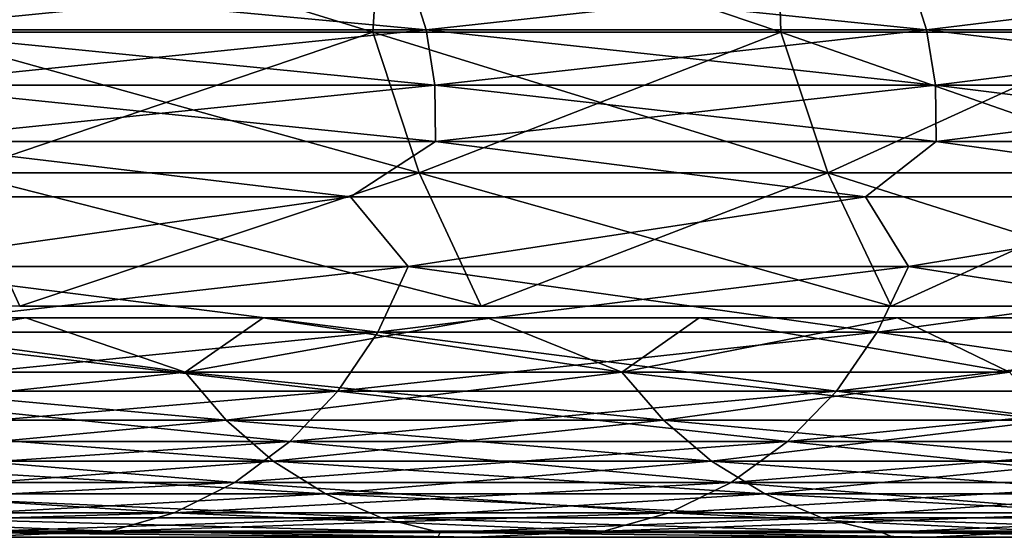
# Model space of a CAD drawing. Header units: millimetres. Extents: x -75 to 75, y 51 to 165.
# Tile 244 of 256: x 65.91 to 68.72, y 51.37 to 52.85. Entities that reach past the tile are written whole.
import ezdxf

# ---------------------------------------------------------------- set-up
doc = ezdxf.new("R2010")
doc.units = ezdxf.units.MM
doc.header["$LTSCALE"] = 41.718519
for name, color, linetype in [('11', 7, 'CONTINUOUS'), ('12', 7, 'CONTINUOUS'), ('13', 7, 'CONTINUOUS'), ('14', 7, 'CONTINUOUS'), ('17', 7, 'CONTINUOUS'), ('18', 7, 'CONTINUOUS'), ('21', 7, 'CONTINUOUS'), ('22', 7, 'CONTINUOUS'), ('23', 7, 'CONTINUOUS'), ('24', 7, 'CONTINUOUS'), ('8', 7, 'CONTINUOUS')]:
    doc.layers.add(name, color=color, linetype=linetype)

msp = doc.modelspace()

# ---------------------------------------------------------------- linework, layer by layer
at = {"layer": '11', "color": 7, "linetype": 'CONTINUOUS'}
for points in [[(65.2195, 51.999, 31.1394), (65.9316, 51.999, 29.6019), (65.004, 51.8446, 31.8268), (65.2195, 51.999, 31.1394)], [(65.004, 51.8446, 31.8268), (65.9316, 51.999, 29.6019), (66.3852, 51.8446, 28.8352), (65.004, 51.8446, 31.8268)], [(65.9316, 51.999, 29.6019), (66.6074, 51.999, 28.0482), (66.3852, 51.8446, 28.8352), (65.9316, 51.999, 29.6019)], [(66.6074, 51.999, 28.0482), (67.2466, 51.999, 26.479), (66.3852, 51.8446, 28.8352), (66.6074, 51.999, 28.0482)], [(66.3852, 51.8446, 28.8352), (67.2466, 51.999, 26.479), (67.6289, 51.8446, 25.7838), (66.3852, 51.8446, 28.8352)], [(67.2466, 51.999, 26.479), (67.8489, 51.999, 24.8953), (67.6289, 51.8446, 25.7838), (67.2466, 51.999, 26.479)], [(67.8489, 51.999, 24.8953), (68.4138, 51.999, 23.2979), (67.6289, 51.8446, 25.7838), (67.8489, 51.999, 24.8953)], [(67.6289, 51.8446, 25.7838), (68.4138, 51.999, 23.2979), (68.7323, 51.8446, 22.679), (67.6289, 51.8446, 25.7838)], [(68.4138, 51.999, 23.2979), (68.9412, 51.999, 21.6877), (68.7323, 51.8446, 22.679), (68.4138, 51.999, 23.2979)], [(65.004, 51.8446, 31.8268), (66.3852, 51.8446, 28.8352), (65.1183, 51.7075, 31.8827), (65.004, 51.8446, 31.8268)], [(65.1183, 51.7075, 31.8827), (66.3852, 51.8446, 28.8352), (66.5019, 51.7075, 28.8859), (65.1183, 51.7075, 31.8827)], [(66.3852, 51.8446, 28.8352), (67.6289, 51.8446, 25.7838), (66.5019, 51.7075, 28.8859), (66.3852, 51.8446, 28.8352)], [(66.5019, 51.7075, 28.8859), (67.6289, 51.8446, 25.7838), (67.7477, 51.7075, 25.8291), (66.5019, 51.7075, 28.8859)], [(67.6289, 51.8446, 25.7838), (68.7323, 51.8446, 22.679), (67.7477, 51.7075, 25.8291), (67.6289, 51.8446, 25.7838)], [(67.7477, 51.7075, 25.8291), (68.7323, 51.8446, 22.679), (68.8531, 51.7075, 22.7188), (67.7477, 51.7075, 25.8291)], [(65.1183, 51.7075, 31.8827), (66.5019, 51.7075, 28.8859), (65.2496, 51.591, 31.947), (65.1183, 51.7075, 31.8827)], [(65.2496, 51.591, 31.947), (66.5019, 51.7075, 28.8859), (66.6361, 51.591, 28.9441), (65.2496, 51.591, 31.947)], [(66.5019, 51.7075, 28.8859), (67.7477, 51.7075, 25.8291), (66.6361, 51.591, 28.9441), (66.5019, 51.7075, 28.8859)], [(66.6361, 51.591, 28.9441), (67.7477, 51.7075, 25.8291), (67.8844, 51.591, 25.8812), (66.6361, 51.591, 28.9441)], [(67.7477, 51.7075, 25.8291), (68.8531, 51.7075, 22.7188), (67.8844, 51.591, 25.8812), (67.7477, 51.7075, 25.8291)], [(67.8844, 51.591, 25.8812), (68.8531, 51.7075, 22.7188), (68.992, 51.591, 22.7647), (67.8844, 51.591, 25.8812)], [(65.2496, 51.591, 31.947), (66.6361, 51.591, 28.9441), (65.3951, 51.4975, 32.0183), (65.2496, 51.591, 31.947)], [(65.3951, 51.4975, 32.0183), (66.6361, 51.591, 28.9441), (66.7846, 51.4975, 29.0087), (65.3951, 51.4975, 32.0183)], [(66.6361, 51.591, 28.9441), (67.8844, 51.591, 25.8812), (66.7846, 51.4975, 29.0087), (66.6361, 51.591, 28.9441)], [(66.7846, 51.4975, 29.0087), (67.8844, 51.591, 25.8812), (68.0357, 51.4975, 25.9389), (66.7846, 51.4975, 29.0087)], [(67.8844, 51.591, 25.8812), (68.992, 51.591, 22.7647), (68.0357, 51.4975, 25.9389), (67.8844, 51.591, 25.8812)], [(68.0357, 51.4975, 25.9389), (68.992, 51.591, 22.7647), (69.1458, 51.4975, 22.8154), (68.0357, 51.4975, 25.9389)], [(65.3951, 51.4975, 32.0183), (66.7846, 51.4975, 29.0087), (65.5515, 51.4293, 32.0948), (65.3951, 51.4975, 32.0183)], [(65.5515, 51.4293, 32.0948), (66.7846, 51.4975, 29.0087), (66.9443, 51.4293, 29.078), (65.5515, 51.4293, 32.0948)], [(66.7846, 51.4975, 29.0087), (68.0357, 51.4975, 25.9389), (66.9443, 51.4293, 29.078), (66.7846, 51.4975, 29.0087)], [(66.9443, 51.4293, 29.078), (68.0357, 51.4975, 25.9389), (68.1984, 51.4293, 26.001), (66.9443, 51.4293, 29.078)], [(68.0357, 51.4975, 25.9389), (69.1458, 51.4975, 22.8154), (68.1984, 51.4293, 26.001), (68.0357, 51.4975, 25.9389)], [(68.1984, 51.4293, 26.001), (69.1458, 51.4975, 22.8154), (69.3112, 51.4293, 22.87), (68.1984, 51.4293, 26.001)], [(65.5515, 51.4293, 32.0948), (66.9443, 51.4293, 29.078), (65.7153, 51.3878, 32.175), (65.5515, 51.4293, 32.0948)], [(65.7153, 51.3878, 32.175), (66.9443, 51.4293, 29.078), (67.1116, 51.3878, 29.1507), (65.7153, 51.3878, 32.175)], [(66.9443, 51.4293, 29.078), (68.1984, 51.4293, 26.001), (67.1116, 51.3878, 29.1507), (66.9443, 51.4293, 29.078)], [(67.1116, 51.3878, 29.1507), (68.1984, 51.4293, 26.001), (68.3688, 51.3878, 26.0659), (67.1116, 51.3878, 29.1507)], [(68.1984, 51.4293, 26.001), (69.3112, 51.4293, 22.87), (68.3688, 51.3878, 26.0659), (68.1984, 51.4293, 26.001)], [(68.3688, 51.3878, 26.0659), (69.3112, 51.4293, 22.87), (69.4844, 51.3878, 22.9271), (68.3688, 51.3878, 26.0659)], [(67.1044, 51.374, 29.6292), (65.6644, 51.374, 32.6967), (65.7153, 51.3878, 32.175), (67.1044, 51.374, 29.6292)], [(67.1044, 51.374, 29.6292), (65.7153, 51.3878, 32.175), (67.1116, 51.3878, 29.1507), (67.1044, 51.374, 29.6292)], [(68.4012, 51.374, 26.4985), (67.1044, 51.374, 29.6292), (67.1116, 51.3878, 29.1507), (68.4012, 51.374, 26.4985)], [(68.4012, 51.374, 26.4985), (67.1116, 51.3878, 29.1507), (68.3688, 51.3878, 26.0659), (68.4012, 51.374, 26.4985)], [(69.552, 51.374, 23.3112), (68.4012, 51.374, 26.4985), (68.3688, 51.3878, 26.0659), (69.552, 51.374, 23.3112)], [(69.552, 51.374, 23.3112), (68.3688, 51.3878, 26.0659), (69.4844, 51.3878, 22.9271), (69.552, 51.374, 23.3112)]]:
    msp.add_3dface(points, dxfattribs=at)
at = {"layer": '12', "color": 7, "linetype": 'CONTINUOUS'}
for points in [[(66.3852, 51.8446, -28.8352), (65.2195, 51.999, -31.1394), (65.004, 51.8446, -31.8268), (66.3852, 51.8446, -28.8352)], [(65.9316, 51.999, -29.6019), (65.2195, 51.999, -31.1394), (66.3852, 51.8446, -28.8352), (65.9316, 51.999, -29.6019)], [(66.6074, 51.999, -28.0482), (65.9316, 51.999, -29.6019), (66.3852, 51.8446, -28.8352), (66.6074, 51.999, -28.0482)], [(67.6289, 51.8446, -25.7838), (66.6074, 51.999, -28.0482), (66.3852, 51.8446, -28.8352), (67.6289, 51.8446, -25.7838)], [(67.2466, 51.999, -26.479), (66.6074, 51.999, -28.0482), (67.6289, 51.8446, -25.7838), (67.2466, 51.999, -26.479)], [(67.8489, 51.999, -24.8953), (67.2466, 51.999, -26.479), (67.6289, 51.8446, -25.7838), (67.8489, 51.999, -24.8953)], [(68.7323, 51.8446, -22.679), (67.8489, 51.999, -24.8953), (67.6289, 51.8446, -25.7838), (68.7323, 51.8446, -22.679)], [(68.4138, 51.999, -23.2979), (67.8489, 51.999, -24.8953), (68.7323, 51.8446, -22.679), (68.4138, 51.999, -23.2979)], [(68.9412, 51.999, -21.6877), (68.4138, 51.999, -23.2979), (68.7323, 51.8446, -22.679), (68.9412, 51.999, -21.6877)], [(66.3852, 51.8446, -28.8352), (65.004, 51.8446, -31.8268), (66.5019, 51.7075, -28.8859), (66.3852, 51.8446, -28.8352)], [(66.5019, 51.7075, -28.8859), (65.004, 51.8446, -31.8268), (65.1183, 51.7075, -31.8827), (66.5019, 51.7075, -28.8859)], [(67.6289, 51.8446, -25.7838), (66.3852, 51.8446, -28.8352), (67.7477, 51.7075, -25.8291), (67.6289, 51.8446, -25.7838)], [(67.7477, 51.7075, -25.8291), (66.3852, 51.8446, -28.8352), (66.5019, 51.7075, -28.8859), (67.7477, 51.7075, -25.8291)], [(68.7323, 51.8446, -22.679), (67.6289, 51.8446, -25.7838), (68.8531, 51.7075, -22.7188), (68.7323, 51.8446, -22.679)], [(68.8531, 51.7075, -22.7188), (67.6289, 51.8446, -25.7838), (67.7477, 51.7075, -25.8291), (68.8531, 51.7075, -22.7188)], [(66.5019, 51.7075, -28.8859), (65.1183, 51.7075, -31.8827), (66.6361, 51.591, -28.9441), (66.5019, 51.7075, -28.8859)], [(66.6361, 51.591, -28.9441), (65.1183, 51.7075, -31.8827), (65.2496, 51.591, -31.947), (66.6361, 51.591, -28.9441)], [(67.7477, 51.7075, -25.8291), (66.5019, 51.7075, -28.8859), (67.8844, 51.591, -25.8812), (67.7477, 51.7075, -25.8291)], [(67.8844, 51.591, -25.8812), (66.5019, 51.7075, -28.8859), (66.6361, 51.591, -28.9441), (67.8844, 51.591, -25.8812)], [(68.8531, 51.7075, -22.7188), (67.7477, 51.7075, -25.8291), (68.992, 51.591, -22.7647), (68.8531, 51.7075, -22.7188)], [(68.992, 51.591, -22.7647), (67.7477, 51.7075, -25.8291), (67.8844, 51.591, -25.8812), (68.992, 51.591, -22.7647)], [(66.6361, 51.591, -28.9441), (65.2496, 51.591, -31.947), (66.7846, 51.4975, -29.0087), (66.6361, 51.591, -28.9441)], [(66.7846, 51.4975, -29.0087), (65.2496, 51.591, -31.947), (65.3951, 51.4975, -32.0183), (66.7846, 51.4975, -29.0087)], [(67.8844, 51.591, -25.8812), (66.6361, 51.591, -28.9441), (68.0357, 51.4975, -25.9389), (67.8844, 51.591, -25.8812)], [(68.0357, 51.4975, -25.9389), (66.6361, 51.591, -28.9441), (66.7846, 51.4975, -29.0087), (68.0357, 51.4975, -25.9389)], [(68.992, 51.591, -22.7647), (67.8844, 51.591, -25.8812), (69.1458, 51.4975, -22.8154), (68.992, 51.591, -22.7647)], [(69.1458, 51.4975, -22.8154), (67.8844, 51.591, -25.8812), (68.0357, 51.4975, -25.9389), (69.1458, 51.4975, -22.8154)], [(66.7846, 51.4975, -29.0087), (65.3951, 51.4975, -32.0183), (66.9443, 51.4293, -29.078), (66.7846, 51.4975, -29.0087)], [(66.9443, 51.4293, -29.078), (65.3951, 51.4975, -32.0183), (65.5515, 51.4293, -32.0948), (66.9443, 51.4293, -29.078)], [(68.0357, 51.4975, -25.9389), (66.7846, 51.4975, -29.0087), (68.1984, 51.4293, -26.001), (68.0357, 51.4975, -25.9389)], [(68.1984, 51.4293, -26.001), (66.7846, 51.4975, -29.0087), (66.9443, 51.4293, -29.078), (68.1984, 51.4293, -26.001)], [(69.1458, 51.4975, -22.8154), (68.0357, 51.4975, -25.9389), (69.3112, 51.4293, -22.87), (69.1458, 51.4975, -22.8154)], [(69.3112, 51.4293, -22.87), (68.0357, 51.4975, -25.9389), (68.1984, 51.4293, -26.001), (69.3112, 51.4293, -22.87)], [(66.9443, 51.4293, -29.078), (65.5515, 51.4293, -32.0948), (67.1116, 51.3878, -29.1507), (66.9443, 51.4293, -29.078)], [(67.1116, 51.3878, -29.1507), (65.5515, 51.4293, -32.0948), (65.7153, 51.3878, -32.175), (67.1116, 51.3878, -29.1507)], [(68.1984, 51.4293, -26.001), (66.9443, 51.4293, -29.078), (68.3688, 51.3878, -26.0659), (68.1984, 51.4293, -26.001)], [(68.3688, 51.3878, -26.0659), (66.9443, 51.4293, -29.078), (67.1116, 51.3878, -29.1507), (68.3688, 51.3878, -26.0659)], [(69.3112, 51.4293, -22.87), (68.1984, 51.4293, -26.001), (69.4844, 51.3878, -22.9271), (69.3112, 51.4293, -22.87)], [(69.4844, 51.3878, -22.9271), (68.1984, 51.4293, -26.001), (68.3688, 51.3878, -26.0659), (69.4844, 51.3878, -22.9271)], [(65.6644, 51.374, -32.6967), (67.1044, 51.374, -29.6292), (65.7153, 51.3878, -32.175), (65.6644, 51.374, -32.6967)], [(67.1044, 51.374, -29.6292), (67.1116, 51.3878, -29.1507), (65.7153, 51.3878, -32.175), (67.1044, 51.374, -29.6292)], [(67.1044, 51.374, -29.6292), (68.4012, 51.374, -26.4985), (67.1116, 51.3878, -29.1507), (67.1044, 51.374, -29.6292)], [(68.4012, 51.374, -26.4985), (68.3688, 51.3878, -26.0659), (67.1116, 51.3878, -29.1507), (68.4012, 51.374, -26.4985)], [(68.4012, 51.374, -26.4985), (69.552, 51.374, -23.3112), (68.3688, 51.3878, -26.0659), (68.4012, 51.374, -26.4985)], [(69.552, 51.374, -23.3112), (69.4844, 51.3878, -22.9271), (68.3688, 51.3878, -26.0659), (69.552, 51.374, -23.3112)]]:
    msp.add_3dface(points, dxfattribs=at)
at = {"layer": '13', "color": 7, "linetype": 'CONTINUOUS'}
for points in [[(65.2474, 52.3442, 36.3426), (65.4576, 52.1454, 35.8305), (66.8562, 52.3442, 33.2905), (65.2474, 52.3442, 36.3426)], [(65.4576, 52.1454, 35.8305), (67.0206, 52.1454, 32.8141), (66.8562, 52.3442, 33.2905), (65.4576, 52.1454, 35.8305)], [(66.8562, 52.3442, 33.2905), (67.0206, 52.1454, 32.8141), (68.3224, 52.3442, 30.1673), (66.8562, 52.3442, 33.2905)], [(67.0206, 52.1454, 32.8141), (68.4447, 52.1454, 29.7297), (68.3224, 52.3442, 30.1673), (67.0206, 52.1454, 32.8141)], [(68.3224, 52.3442, 30.1673), (68.4447, 52.1454, 29.7297), (69.6427, 52.3442, 26.9797), (68.3224, 52.3442, 30.1673)], [(68.4447, 52.1454, 29.7297), (69.7269, 52.1454, 26.5837), (69.6427, 52.3442, 26.9797), (68.4447, 52.1454, 29.7297)], [(65.4576, 52.1454, 35.8305), (65.373, 51.9588, 35.7842), (66.9339, 51.9588, 32.7717), (65.4576, 52.1454, 35.8305)], [(67.0206, 52.1454, 32.8141), (65.4576, 52.1454, 35.8305), (66.9339, 51.9588, 32.7717), (67.0206, 52.1454, 32.8141)], [(67.0206, 52.1454, 32.8141), (66.9339, 51.9588, 32.7717), (68.3562, 51.9588, 29.6913), (67.0206, 52.1454, 32.8141)], [(68.4447, 52.1454, 29.7297), (67.0206, 52.1454, 32.8141), (68.3562, 51.9588, 29.6913), (68.4447, 52.1454, 29.7297)], [(68.4447, 52.1454, 29.7297), (68.3562, 51.9588, 29.6913), (69.6367, 51.9588, 26.5493), (68.4447, 52.1454, 29.7297)], [(69.7269, 52.1454, 26.5837), (68.4447, 52.1454, 29.7297), (69.6367, 51.9588, 26.5493), (69.7269, 52.1454, 26.5837)], [(65.2621, 51.7909, 35.7235), (66.8204, 51.7909, 32.7161), (65.373, 51.9588, 35.7842), (65.2621, 51.7909, 35.7235)], [(65.373, 51.9588, 35.7842), (66.8204, 51.7909, 32.7161), (66.9339, 51.9588, 32.7717), (65.373, 51.9588, 35.7842)], [(66.8204, 51.7909, 32.7161), (68.2403, 51.7909, 29.6409), (66.9339, 51.9588, 32.7717), (66.8204, 51.7909, 32.7161)], [(66.9339, 51.9588, 32.7717), (68.2403, 51.7909, 29.6409), (68.3562, 51.9588, 29.6913), (66.9339, 51.9588, 32.7717)], [(68.2403, 51.7909, 29.6409), (69.5186, 51.7909, 26.5043), (68.3562, 51.9588, 29.6913), (68.2403, 51.7909, 29.6409)], [(68.3562, 51.9588, 29.6913), (69.5186, 51.7909, 26.5043), (69.6367, 51.9588, 26.5493), (68.3562, 51.9588, 29.6913)], [(65.1282, 51.6466, 35.6502), (66.6833, 51.6466, 32.649), (65.2621, 51.7909, 35.7235), (65.1282, 51.6466, 35.6502)], [(65.2621, 51.7909, 35.7235), (66.6833, 51.6466, 32.649), (66.8204, 51.7909, 32.7161), (65.2621, 51.7909, 35.7235)], [(66.6833, 51.6466, 32.649), (68.1002, 51.6466, 29.5801), (66.8204, 51.7909, 32.7161), (66.6833, 51.6466, 32.649)], [(66.8204, 51.7909, 32.7161), (68.1002, 51.6466, 29.5801), (68.2403, 51.7909, 29.6409), (66.8204, 51.7909, 32.7161)], [(68.1002, 51.6466, 29.5801), (69.3759, 51.6466, 26.4499), (68.2403, 51.7909, 29.6409), (68.1002, 51.6466, 29.5801)], [(68.2403, 51.7909, 29.6409), (69.3759, 51.6466, 26.4499), (69.5186, 51.7909, 26.5043), (68.2403, 51.7909, 29.6409)], [(64.9749, 51.5299, 35.5663), (66.5264, 51.5299, 32.5721), (65.1282, 51.6466, 35.6502), (64.9749, 51.5299, 35.5663)], [(65.1282, 51.6466, 35.6502), (66.5264, 51.5299, 32.5721), (66.6833, 51.6466, 32.649), (65.1282, 51.6466, 35.6502)], [(66.5264, 51.5299, 32.5721), (67.9399, 51.5299, 29.5105), (66.6833, 51.6466, 32.649), (66.5264, 51.5299, 32.5721)], [(66.6833, 51.6466, 32.649), (67.9399, 51.5299, 29.5105), (68.1002, 51.6466, 29.5801), (66.6833, 51.6466, 32.649)], [(67.9399, 51.5299, 29.5105), (69.2127, 51.5299, 26.3876), (68.1002, 51.6466, 29.5801), (67.9399, 51.5299, 29.5105)], [(68.1002, 51.6466, 29.5801), (69.2127, 51.5299, 26.3876), (69.3759, 51.6466, 26.4499), (68.1002, 51.6466, 29.5801)], [(64.8066, 51.4441, 35.4742), (66.3541, 51.4441, 32.4878), (64.9749, 51.5299, 35.5663), (64.8066, 51.4441, 35.4742)], [(64.9749, 51.5299, 35.5663), (66.3541, 51.4441, 32.4878), (66.5264, 51.5299, 32.5721), (64.9749, 51.5299, 35.5663)], [(66.3541, 51.4441, 32.4878), (67.764, 51.4441, 29.4341), (66.5264, 51.5299, 32.5721), (66.3541, 51.4441, 32.4878)], [(66.5264, 51.5299, 32.5721), (67.764, 51.4441, 29.4341), (67.9399, 51.5299, 29.5105), (66.5264, 51.5299, 32.5721)], [(67.764, 51.4441, 29.4341), (69.0334, 51.4441, 26.3193), (67.9399, 51.5299, 29.5105), (67.764, 51.4441, 29.4341)], [(67.9399, 51.5299, 29.5105), (69.0334, 51.4441, 26.3193), (69.2127, 51.5299, 26.3876), (67.9399, 51.5299, 29.5105)], [(64.6282, 51.3916, 35.3765), (66.1713, 51.3916, 32.3983), (64.8066, 51.4441, 35.4742), (64.6282, 51.3916, 35.3765)], [(64.8066, 51.4441, 35.4742), (66.1713, 51.3916, 32.3983), (66.3541, 51.4441, 32.4878), (64.8066, 51.4441, 35.4742)], [(66.1713, 51.3916, 32.3983), (67.5774, 51.3916, 29.353), (66.3541, 51.4441, 32.4878), (66.1713, 51.3916, 32.3983)], [(66.3541, 51.4441, 32.4878), (67.5774, 51.3916, 29.353), (67.764, 51.4441, 29.4341), (66.3541, 51.4441, 32.4878)], [(67.5774, 51.3916, 29.353), (68.8433, 51.3916, 26.2468), (67.764, 51.4441, 29.4341), (67.5774, 51.3916, 29.353)], [(67.764, 51.4441, 29.4341), (68.8433, 51.3916, 26.2468), (69.0334, 51.4441, 26.3193), (67.764, 51.4441, 29.4341)], [(64.6282, 51.3916, 35.3765), (65.7658, 51.374, 32.7472), (66.1713, 51.3916, 32.3983), (64.6282, 51.3916, 35.3765)], [(65.7658, 51.374, 32.7472), (67.208, 51.374, 29.6749), (66.1713, 51.3916, 32.3983), (65.7658, 51.374, 32.7472)], [(66.1713, 51.3916, 32.3983), (67.208, 51.374, 29.6749), (67.5774, 51.3916, 29.353), (66.1713, 51.3916, 32.3983)], [(67.208, 51.374, 29.6749), (68.5068, 51.374, 26.5394), (67.5774, 51.3916, 29.353), (67.208, 51.374, 29.6749)], [(67.5774, 51.3916, 29.353), (68.5068, 51.374, 26.5394), (68.8433, 51.3916, 26.2468), (67.5774, 51.3916, 29.353)], [(68.5068, 51.374, 26.5394), (69.6594, 51.374, 23.3472), (68.8433, 51.3916, 26.2468), (68.5068, 51.374, 26.5394)]]:
    msp.add_3dface(points, dxfattribs=at)
at = {"layer": '14', "color": 7, "linetype": 'CONTINUOUS'}
for points in [[(66.8562, 52.3442, -33.2905), (65.4576, 52.1454, -35.8305), (65.2474, 52.3442, -36.3426), (66.8562, 52.3442, -33.2905)], [(67.0206, 52.1454, -32.8141), (65.4576, 52.1454, -35.8305), (66.8562, 52.3442, -33.2905), (67.0206, 52.1454, -32.8141)], [(68.3224, 52.3442, -30.1673), (67.0206, 52.1454, -32.8141), (66.8562, 52.3442, -33.2905), (68.3224, 52.3442, -30.1673)], [(68.4447, 52.1454, -29.7297), (67.0206, 52.1454, -32.8141), (68.3224, 52.3442, -30.1673), (68.4447, 52.1454, -29.7297)], [(69.6427, 52.3442, -26.9797), (68.4447, 52.1454, -29.7297), (68.3224, 52.3442, -30.1673), (69.6427, 52.3442, -26.9797)], [(69.7269, 52.1454, -26.5837), (68.4447, 52.1454, -29.7297), (69.6427, 52.3442, -26.9797), (69.7269, 52.1454, -26.5837)], [(65.4576, 52.1454, -35.8305), (67.0206, 52.1454, -32.8141), (65.373, 51.9588, -35.7842), (65.4576, 52.1454, -35.8305)], [(67.0206, 52.1454, -32.8141), (66.9339, 51.9588, -32.7717), (65.373, 51.9588, -35.7842), (67.0206, 52.1454, -32.8141)], [(67.0206, 52.1454, -32.8141), (68.4447, 52.1454, -29.7297), (66.9339, 51.9588, -32.7717), (67.0206, 52.1454, -32.8141)], [(68.4447, 52.1454, -29.7297), (68.3562, 51.9588, -29.6913), (66.9339, 51.9588, -32.7717), (68.4447, 52.1454, -29.7297)], [(68.4447, 52.1454, -29.7297), (69.7269, 52.1454, -26.5837), (68.3562, 51.9588, -29.6913), (68.4447, 52.1454, -29.7297)], [(69.7269, 52.1454, -26.5837), (69.6367, 51.9588, -26.5493), (68.3562, 51.9588, -29.6913), (69.7269, 52.1454, -26.5837)], [(66.8204, 51.7909, -32.7161), (65.2621, 51.7909, -35.7235), (66.9339, 51.9588, -32.7717), (66.8204, 51.7909, -32.7161)], [(66.9339, 51.9588, -32.7717), (65.2621, 51.7909, -35.7235), (65.373, 51.9588, -35.7842), (66.9339, 51.9588, -32.7717)], [(68.2403, 51.7909, -29.6409), (66.8204, 51.7909, -32.7161), (68.3562, 51.9588, -29.6913), (68.2403, 51.7909, -29.6409)], [(68.3562, 51.9588, -29.6913), (66.8204, 51.7909, -32.7161), (66.9339, 51.9588, -32.7717), (68.3562, 51.9588, -29.6913)], [(69.5186, 51.7909, -26.5043), (68.2403, 51.7909, -29.6409), (69.6367, 51.9588, -26.5493), (69.5186, 51.7909, -26.5043)], [(69.6367, 51.9588, -26.5493), (68.2403, 51.7909, -29.6409), (68.3562, 51.9588, -29.6913), (69.6367, 51.9588, -26.5493)], [(66.6833, 51.6466, -32.649), (65.1282, 51.6466, -35.6502), (66.8204, 51.7909, -32.7161), (66.6833, 51.6466, -32.649)], [(66.8204, 51.7909, -32.7161), (65.1282, 51.6466, -35.6502), (65.2621, 51.7909, -35.7235), (66.8204, 51.7909, -32.7161)], [(68.1002, 51.6466, -29.5801), (66.6833, 51.6466, -32.649), (68.2403, 51.7909, -29.6409), (68.1002, 51.6466, -29.5801)], [(68.2403, 51.7909, -29.6409), (66.6833, 51.6466, -32.649), (66.8204, 51.7909, -32.7161), (68.2403, 51.7909, -29.6409)], [(69.3759, 51.6466, -26.4499), (68.1002, 51.6466, -29.5801), (69.5186, 51.7909, -26.5043), (69.3759, 51.6466, -26.4499)], [(69.5186, 51.7909, -26.5043), (68.1002, 51.6466, -29.5801), (68.2403, 51.7909, -29.6409), (69.5186, 51.7909, -26.5043)], [(66.5264, 51.5299, -32.5721), (64.9749, 51.5299, -35.5663), (66.6833, 51.6466, -32.649), (66.5264, 51.5299, -32.5721)], [(66.6833, 51.6466, -32.649), (64.9749, 51.5299, -35.5663), (65.1282, 51.6466, -35.6502), (66.6833, 51.6466, -32.649)], [(67.9399, 51.5299, -29.5105), (66.5264, 51.5299, -32.5721), (68.1002, 51.6466, -29.5801), (67.9399, 51.5299, -29.5105)], [(68.1002, 51.6466, -29.5801), (66.5264, 51.5299, -32.5721), (66.6833, 51.6466, -32.649), (68.1002, 51.6466, -29.5801)], [(69.2127, 51.5299, -26.3876), (67.9399, 51.5299, -29.5105), (69.3759, 51.6466, -26.4499), (69.2127, 51.5299, -26.3876)], [(69.3759, 51.6466, -26.4499), (67.9399, 51.5299, -29.5105), (68.1002, 51.6466, -29.5801), (69.3759, 51.6466, -26.4499)], [(66.3541, 51.4441, -32.4878), (64.8066, 51.4441, -35.4742), (66.5264, 51.5299, -32.5721), (66.3541, 51.4441, -32.4878)], [(66.5264, 51.5299, -32.5721), (64.8066, 51.4441, -35.4742), (64.9749, 51.5299, -35.5663), (66.5264, 51.5299, -32.5721)], [(67.764, 51.4441, -29.4341), (66.3541, 51.4441, -32.4878), (67.9399, 51.5299, -29.5105), (67.764, 51.4441, -29.4341)], [(67.9399, 51.5299, -29.5105), (66.3541, 51.4441, -32.4878), (66.5264, 51.5299, -32.5721), (67.9399, 51.5299, -29.5105)], [(69.0334, 51.4441, -26.3193), (67.764, 51.4441, -29.4341), (69.2127, 51.5299, -26.3876), (69.0334, 51.4441, -26.3193)], [(69.2127, 51.5299, -26.3876), (67.764, 51.4441, -29.4341), (67.9399, 51.5299, -29.5105), (69.2127, 51.5299, -26.3876)], [(66.1713, 51.3916, -32.3983), (64.6282, 51.3916, -35.3765), (66.3541, 51.4441, -32.4878), (66.1713, 51.3916, -32.3983)], [(66.3541, 51.4441, -32.4878), (64.6282, 51.3916, -35.3765), (64.8066, 51.4441, -35.4742), (66.3541, 51.4441, -32.4878)], [(67.5774, 51.3916, -29.353), (66.1713, 51.3916, -32.3983), (67.764, 51.4441, -29.4341), (67.5774, 51.3916, -29.353)], [(67.764, 51.4441, -29.4341), (66.1713, 51.3916, -32.3983), (66.3541, 51.4441, -32.4878), (67.764, 51.4441, -29.4341)], [(68.8433, 51.3916, -26.2468), (67.5774, 51.3916, -29.353), (69.0334, 51.4441, -26.3193), (68.8433, 51.3916, -26.2468)], [(69.0334, 51.4441, -26.3193), (67.5774, 51.3916, -29.353), (67.764, 51.4441, -29.4341), (69.0334, 51.4441, -26.3193)], [(66.1713, 51.3916, -32.3983), (65.7658, 51.374, -32.7472), (64.6282, 51.3916, -35.3765), (66.1713, 51.3916, -32.3983)], [(67.208, 51.374, -29.6749), (65.7658, 51.374, -32.7472), (66.1713, 51.3916, -32.3983), (67.208, 51.374, -29.6749)], [(67.5774, 51.3916, -29.353), (67.208, 51.374, -29.6749), (66.1713, 51.3916, -32.3983), (67.5774, 51.3916, -29.353)], [(68.5068, 51.374, -26.5394), (67.208, 51.374, -29.6749), (67.5774, 51.3916, -29.353), (68.5068, 51.374, -26.5394)], [(68.8433, 51.3916, -26.2468), (68.5068, 51.374, -26.5394), (67.5774, 51.3916, -29.353), (68.8433, 51.3916, -26.2468)], [(69.6594, 51.374, -23.3472), (68.5068, 51.374, -26.5394), (68.8433, 51.3916, -26.2468), (69.6594, 51.374, -23.3472)]]:
    msp.add_3dface(points, dxfattribs=at)
at = {"layer": '17', "color": 7, "linetype": 'CONTINUOUS'}
for points in [[(65.5073, 52.8198, 35.8578), (67.0715, 52.8198, 32.8391), (65.4612, 52.9709, 35.8325), (65.5073, 52.8198, 35.8578)], [(65.4612, 52.9709, 35.8325), (67.0715, 52.8198, 32.8391), (67.0243, 52.9709, 32.816), (65.4612, 52.9709, 35.8325)], [(67.0715, 52.8198, 32.8391), (68.4966, 52.8198, 29.7523), (67.0243, 52.9709, 32.816), (67.0715, 52.8198, 32.8391)], [(67.0243, 52.9709, 32.816), (68.4966, 52.8198, 29.7523), (68.4485, 52.9709, 29.7314), (67.0243, 52.9709, 32.816)], [(68.4966, 52.8198, 29.7523), (69.7798, 52.8198, 26.6039), (68.4485, 52.9709, 29.7314), (68.4966, 52.8198, 29.7523)], [(68.4485, 52.9709, 29.7314), (69.7798, 52.8198, 26.6039), (69.7307, 52.9709, 26.5851), (68.4485, 52.9709, 29.7314)], [(65.5317, 52.6623, 35.8711), (67.0964, 52.6623, 32.8513), (65.5073, 52.8198, 35.8578), (65.5317, 52.6623, 35.8711)], [(65.5073, 52.8198, 35.8578), (67.0964, 52.6623, 32.8513), (67.0715, 52.8198, 32.8391), (65.5073, 52.8198, 35.8578)], [(67.0964, 52.6623, 32.8513), (68.5221, 52.6623, 29.7634), (67.0715, 52.8198, 32.8391), (67.0964, 52.6623, 32.8513)], [(67.0715, 52.8198, 32.8391), (68.5221, 52.6623, 29.7634), (68.4966, 52.8198, 29.7523), (67.0715, 52.8198, 32.8391)], [(68.5221, 52.6623, 29.7634), (69.8058, 52.6623, 26.6138), (68.4966, 52.8198, 29.7523), (68.5221, 52.6623, 29.7634)], [(68.4966, 52.8198, 29.7523), (69.8058, 52.6623, 26.6138), (69.7798, 52.8198, 26.6039), (68.4966, 52.8198, 29.7523)], [(65.5337, 52.5023, 35.8722), (67.0985, 52.5023, 32.8523), (65.5317, 52.6623, 35.8711), (65.5337, 52.5023, 35.8722)], [(65.5317, 52.6623, 35.8711), (67.0985, 52.5023, 32.8523), (67.0964, 52.6623, 32.8513), (65.5317, 52.6623, 35.8711)], [(67.0985, 52.5023, 32.8523), (68.5242, 52.5023, 29.7643), (67.0964, 52.6623, 32.8513), (67.0985, 52.5023, 32.8523)], [(67.0964, 52.6623, 32.8513), (68.5242, 52.5023, 29.7643), (68.5221, 52.6623, 29.7634), (67.0964, 52.6623, 32.8513)], [(68.5242, 52.5023, 29.7643), (69.8079, 52.5023, 26.6146), (68.5221, 52.6623, 29.7634), (68.5242, 52.5023, 29.7643)], [(68.5221, 52.6623, 29.7634), (69.8079, 52.5023, 26.6146), (69.8058, 52.6623, 26.6138), (68.5221, 52.6623, 29.7634)], [(65.2474, 52.3442, 36.3426), (66.8562, 52.3442, 33.2905), (65.5337, 52.5023, 35.8722), (65.2474, 52.3442, 36.3426)], [(65.5337, 52.5023, 35.8722), (66.8562, 52.3442, 33.2905), (67.0985, 52.5023, 32.8523), (65.5337, 52.5023, 35.8722)], [(66.8562, 52.3442, 33.2905), (68.3224, 52.3442, 30.1673), (67.0985, 52.5023, 32.8523), (66.8562, 52.3442, 33.2905)], [(67.0985, 52.5023, 32.8523), (68.3224, 52.3442, 30.1673), (68.5242, 52.5023, 29.7643), (67.0985, 52.5023, 32.8523)], [(68.3224, 52.3442, 30.1673), (69.6427, 52.3442, 26.9797), (68.5242, 52.5023, 29.7643), (68.3224, 52.3442, 30.1673)], [(68.5242, 52.5023, 29.7643), (69.6427, 52.3442, 26.9797), (69.8079, 52.5023, 26.6146), (68.5242, 52.5023, 29.7643)]]:
    msp.add_3dface(points, dxfattribs=at)
at = {"layer": '18', "color": 7, "linetype": 'CONTINUOUS'}
for points in [[(67.0243, 52.9709, -32.816), (65.5073, 52.8198, -35.8578), (65.4612, 52.9709, -35.8325), (67.0243, 52.9709, -32.816)], [(67.0715, 52.8198, -32.8391), (65.5073, 52.8198, -35.8578), (67.0243, 52.9709, -32.816), (67.0715, 52.8198, -32.8391)], [(68.4485, 52.9709, -29.7314), (67.0715, 52.8198, -32.8391), (67.0243, 52.9709, -32.816), (68.4485, 52.9709, -29.7314)], [(68.4966, 52.8198, -29.7523), (67.0715, 52.8198, -32.8391), (68.4485, 52.9709, -29.7314), (68.4966, 52.8198, -29.7523)], [(69.7307, 52.9709, -26.5851), (68.4966, 52.8198, -29.7523), (68.4485, 52.9709, -29.7314), (69.7307, 52.9709, -26.5851)], [(69.7798, 52.8198, -26.6039), (68.4966, 52.8198, -29.7523), (69.7307, 52.9709, -26.5851), (69.7798, 52.8198, -26.6039)], [(67.0715, 52.8198, -32.8391), (65.5317, 52.6623, -35.8711), (65.5073, 52.8198, -35.8578), (67.0715, 52.8198, -32.8391)], [(67.0964, 52.6623, -32.8513), (65.5317, 52.6623, -35.8711), (67.0715, 52.8198, -32.8391), (67.0964, 52.6623, -32.8513)], [(68.4966, 52.8198, -29.7523), (67.0964, 52.6623, -32.8513), (67.0715, 52.8198, -32.8391), (68.4966, 52.8198, -29.7523)], [(68.5221, 52.6623, -29.7634), (67.0964, 52.6623, -32.8513), (68.4966, 52.8198, -29.7523), (68.5221, 52.6623, -29.7634)], [(69.7798, 52.8198, -26.6039), (68.5221, 52.6623, -29.7634), (68.4966, 52.8198, -29.7523), (69.7798, 52.8198, -26.6039)], [(69.8058, 52.6623, -26.6138), (68.5221, 52.6623, -29.7634), (69.7798, 52.8198, -26.6039), (69.8058, 52.6623, -26.6138)], [(67.0964, 52.6623, -32.8513), (65.5337, 52.5023, -35.8722), (65.5317, 52.6623, -35.8711), (67.0964, 52.6623, -32.8513)], [(67.0985, 52.5023, -32.8523), (65.5337, 52.5023, -35.8722), (67.0964, 52.6623, -32.8513), (67.0985, 52.5023, -32.8523)], [(68.5221, 52.6623, -29.7634), (67.0985, 52.5023, -32.8523), (67.0964, 52.6623, -32.8513), (68.5221, 52.6623, -29.7634)], [(68.5242, 52.5023, -29.7643), (67.0985, 52.5023, -32.8523), (68.5221, 52.6623, -29.7634), (68.5242, 52.5023, -29.7643)], [(69.8058, 52.6623, -26.6138), (68.5242, 52.5023, -29.7643), (68.5221, 52.6623, -29.7634), (69.8058, 52.6623, -26.6138)], [(69.8079, 52.5023, -26.6146), (68.5242, 52.5023, -29.7643), (69.8058, 52.6623, -26.6138), (69.8079, 52.5023, -26.6146)], [(66.8562, 52.3442, -33.2905), (65.2474, 52.3442, -36.3426), (65.5337, 52.5023, -35.8722), (66.8562, 52.3442, -33.2905)], [(67.0985, 52.5023, -32.8523), (66.8562, 52.3442, -33.2905), (65.5337, 52.5023, -35.8722), (67.0985, 52.5023, -32.8523)], [(68.3224, 52.3442, -30.1673), (66.8562, 52.3442, -33.2905), (67.0985, 52.5023, -32.8523), (68.3224, 52.3442, -30.1673)], [(68.5242, 52.5023, -29.7643), (68.3224, 52.3442, -30.1673), (67.0985, 52.5023, -32.8523), (68.5242, 52.5023, -29.7643)], [(69.6427, 52.3442, -26.9797), (68.3224, 52.3442, -30.1673), (68.5242, 52.5023, -29.7643), (69.6427, 52.3442, -26.9797)], [(69.8079, 52.5023, -26.6146), (69.6427, 52.3442, -26.9797), (68.5242, 52.5023, -29.7643), (69.8079, 52.5023, -26.6146)]]:
    msp.add_3dface(points, dxfattribs=at)
at = {"layer": '21', "color": 7, "linetype": 'CONTINUOUS'}
for points in [[(66.9196, 52.8136, 26.3502), (65.7408, 52.4129, 29.5162), (65.6109, 52.8136, 29.458), (66.9196, 52.8136, 26.3502)], [(67.052, 52.4129, 26.4024), (65.7408, 52.4129, 29.5162), (66.9196, 52.8136, 26.3502), (67.052, 52.4129, 26.4024)], [(68.0811, 52.8136, 23.1846), (67.052, 52.4129, 26.4024), (66.9196, 52.8136, 26.3502), (68.0811, 52.8136, 23.1846)], [(68.2158, 52.4129, 23.2305), (67.052, 52.4129, 26.4024), (68.0811, 52.8136, 23.1846), (68.2158, 52.4129, 23.2305)], [(69.093, 52.8136, 19.968), (68.2158, 52.4129, 23.2305), (68.0811, 52.8136, 23.1846), (69.093, 52.8136, 19.968)], [(69.2297, 52.4129, 20.0075), (68.2158, 52.4129, 23.2305), (69.093, 52.8136, 19.968), (69.2297, 52.4129, 20.0075)], [(64.4544, 52.0324, 32.651), (65.7408, 52.4129, 29.5162), (65.914, 52.0324, 29.594), (64.4544, 52.0324, 32.651)], [(65.7408, 52.4129, 29.5162), (67.052, 52.4129, 26.4024), (65.914, 52.0324, 29.594), (65.7408, 52.4129, 29.5162)], [(65.914, 52.0324, 29.594), (67.052, 52.4129, 26.4024), (67.2286, 52.0324, 26.472), (65.914, 52.0324, 29.594)], [(67.052, 52.4129, 26.4024), (68.2158, 52.4129, 23.2305), (67.2286, 52.0324, 26.472), (67.052, 52.4129, 26.4024)], [(67.2286, 52.0324, 26.472), (68.2158, 52.4129, 23.2305), (68.3955, 52.0324, 23.2917), (67.2286, 52.0324, 26.472)], [(68.2158, 52.4129, 23.2305), (69.2297, 52.4129, 20.0075), (68.3955, 52.0324, 23.2917), (68.2158, 52.4129, 23.2305)], [(68.3955, 52.0324, 23.2917), (69.2297, 52.4129, 20.0075), (69.4121, 52.0324, 20.0602), (68.3955, 52.0324, 23.2917)]]:
    msp.add_3dface(points, dxfattribs=at)
at = {"layer": '22', "color": 7, "linetype": 'CONTINUOUS'}
for points in [[(65.7408, 52.4129, -29.5162), (67.052, 52.4129, -26.4024), (65.6109, 52.8136, -29.458), (65.7408, 52.4129, -29.5162)], [(65.6109, 52.8136, -29.458), (67.052, 52.4129, -26.4024), (66.9196, 52.8136, -26.3502), (65.6109, 52.8136, -29.458)], [(67.052, 52.4129, -26.4024), (68.2158, 52.4129, -23.2305), (66.9196, 52.8136, -26.3502), (67.052, 52.4129, -26.4024)], [(66.9196, 52.8136, -26.3502), (68.2158, 52.4129, -23.2305), (68.0811, 52.8136, -23.1846), (66.9196, 52.8136, -26.3502)], [(68.2158, 52.4129, -23.2305), (69.2297, 52.4129, -20.0075), (68.0811, 52.8136, -23.1846), (68.2158, 52.4129, -23.2305)], [(68.0811, 52.8136, -23.1846), (69.2297, 52.4129, -20.0075), (69.093, 52.8136, -19.968), (68.0811, 52.8136, -23.1846)], [(67.052, 52.4129, -26.4024), (65.7408, 52.4129, -29.5162), (67.2286, 52.0324, -26.472), (67.052, 52.4129, -26.4024)], [(67.2286, 52.0324, -26.472), (65.7408, 52.4129, -29.5162), (65.914, 52.0324, -29.594), (67.2286, 52.0324, -26.472)], [(68.2158, 52.4129, -23.2305), (67.052, 52.4129, -26.4024), (68.3955, 52.0324, -23.2917), (68.2158, 52.4129, -23.2305)], [(68.3955, 52.0324, -23.2917), (67.052, 52.4129, -26.4024), (67.2286, 52.0324, -26.472), (68.3955, 52.0324, -23.2917)], [(69.2297, 52.4129, -20.0075), (68.2158, 52.4129, -23.2305), (69.4121, 52.0324, -20.0602), (69.2297, 52.4129, -20.0075)], [(69.4121, 52.0324, -20.0602), (68.2158, 52.4129, -23.2305), (68.3955, 52.0324, -23.2917), (69.4121, 52.0324, -20.0602)]]:
    msp.add_3dface(points, dxfattribs=at)
at = {"layer": '23', "color": 7, "linetype": 'CONTINUOUS'}
for points in [[(66.9196, 52.8136, 26.3502), (65.6109, 52.8136, 29.458), (65.6756, 53.1981, 28.9986), (66.9196, 52.8136, 26.3502)], [(66.9196, 52.8136, 26.3502), (65.6756, 53.1981, 28.9986), (66.9447, 53.1981, 25.9345), (66.9196, 52.8136, 26.3502)], [(68.0811, 52.8136, 23.1846), (66.9196, 52.8136, 26.3502), (66.9447, 53.1981, 25.9345), (68.0811, 52.8136, 23.1846)], [(68.0811, 52.8136, 23.1846), (66.9447, 53.1981, 25.9345), (68.0711, 53.1981, 22.8151), (68.0811, 52.8136, 23.1846)], [(69.093, 52.8136, 19.968), (68.0811, 52.8136, 23.1846), (68.0711, 53.1981, 22.8151), (69.093, 52.8136, 19.968)], [(69.093, 52.8136, 19.968), (68.0711, 53.1981, 22.8151), (69.0521, 53.1981, 19.647), (69.093, 52.8136, 19.968)]]:
    msp.add_3dface(points, dxfattribs=at)
at = {"layer": '24', "color": 7, "linetype": 'CONTINUOUS'}
for points in [[(65.6109, 52.8136, -29.458), (66.9196, 52.8136, -26.3502), (65.6756, 53.1981, -28.9986), (65.6109, 52.8136, -29.458)], [(66.9196, 52.8136, -26.3502), (66.9447, 53.1981, -25.9345), (65.6756, 53.1981, -28.9986), (66.9196, 52.8136, -26.3502)], [(66.9196, 52.8136, -26.3502), (68.0811, 52.8136, -23.1846), (66.9447, 53.1981, -25.9345), (66.9196, 52.8136, -26.3502)], [(68.0811, 52.8136, -23.1846), (68.0711, 53.1981, -22.8151), (66.9447, 53.1981, -25.9345), (68.0811, 52.8136, -23.1846)], [(68.0811, 52.8136, -23.1846), (69.093, 52.8136, -19.968), (68.0711, 53.1981, -22.8151), (68.0811, 52.8136, -23.1846)], [(69.093, 52.8136, -19.968), (69.0521, 53.1981, -19.647), (68.0711, 53.1981, -22.8151), (69.093, 52.8136, -19.968)]]:
    msp.add_3dface(points, dxfattribs=at)
at = {"layer": '8', "color": 7, "linetype": 'CONTINUOUS'}
for points in [[(67.1044, 51.374, -29.6292), (65.6644, 51.374, -32.6967), (67.208, 51.374, -29.6749), (67.1044, 51.374, -29.6292)], [(67.208, 51.374, -29.6749), (65.6644, 51.374, -32.6967), (65.7658, 51.374, -32.7472), (67.208, 51.374, -29.6749)], [(65.6644, 51.374, 32.6967), (67.1044, 51.374, 29.6292), (67.208, 51.374, 29.6749), (65.6644, 51.374, 32.6967)], [(65.7658, 51.374, 32.7472), (65.6644, 51.374, 32.6967), (67.208, 51.374, 29.6749), (65.7658, 51.374, 32.7472)], [(68.4012, 51.374, -26.4985), (67.1044, 51.374, -29.6292), (68.5068, 51.374, -26.5394), (68.4012, 51.374, -26.4985)], [(68.5068, 51.374, -26.5394), (67.1044, 51.374, -29.6292), (67.208, 51.374, -29.6749), (68.5068, 51.374, -26.5394)], [(67.1044, 51.374, 29.6292), (68.4012, 51.374, 26.4985), (68.5068, 51.374, 26.5394), (67.1044, 51.374, 29.6292)], [(67.208, 51.374, 29.6749), (67.1044, 51.374, 29.6292), (68.5068, 51.374, 26.5394), (67.208, 51.374, 29.6749)], [(69.552, 51.374, -23.3112), (68.4012, 51.374, -26.4985), (69.6594, 51.374, -23.3472), (69.552, 51.374, -23.3112)], [(69.6594, 51.374, -23.3472), (68.4012, 51.374, -26.4985), (68.5068, 51.374, -26.5394), (69.6594, 51.374, -23.3472)], [(68.4012, 51.374, 26.4985), (69.552, 51.374, 23.3112), (69.6594, 51.374, 23.3472), (68.4012, 51.374, 26.4985)], [(68.5068, 51.374, 26.5394), (68.4012, 51.374, 26.4985), (69.6594, 51.374, 23.3472), (68.5068, 51.374, 26.5394)]]:
    msp.add_3dface(points, dxfattribs=at)

doc.saveas('drawing.dxf')
